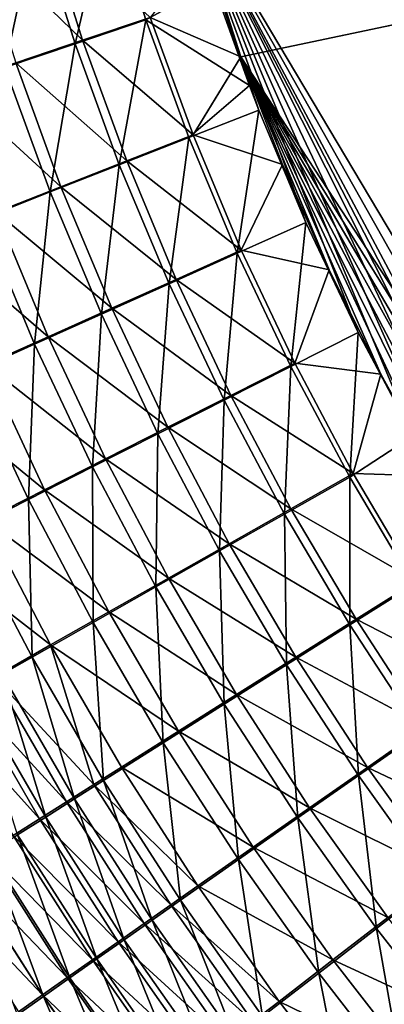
# Model space of a CAD drawing. Header units: metres. Extents: x -901 to 901, y -486 to 401.
# Tile 73 of 256: x -566 to -546, y -188 to -135. Entities that reach past the tile are written whole.
import ezdxf

# ---------------------------------------------------------------- set-up
doc = ezdxf.new("R2010")
doc.units = ezdxf.units.M

msp = doc.modelspace()

# ---------------------------------------------------------------- linework, layer by layer
at = {"layer": 'top0'}
for points in [[(-63.263184, -33.760246, -500.495972), (-557.308044, -125.167229, -489.971375), (-553.594482, -136.830185, -490.000427)], [(-520.393921, -188.45813, -493.390167), (-556.825012, -127.259506, -492.974121), (-63.320282, -33.791721, -503.495331)], [(-63.258526, -33.780186, -500.496002), (-63.263184, -33.760246, -500.495972), (-553.594482, -136.830185, -490.000427)], [(-63.258526, -33.780186, -500.496002), (-553.594482, -136.830185, -490.000427), (-518.588135, -190.194061, -490.413635)], [(-553.594482, -136.830185, -490.000427), (-557.308044, -125.167229, -489.971375), (-555.576355, -131.034851, -489.983917)], [(-520.393921, -188.45813, -493.390167), (-524.934204, -183.812775, -493.330139), (-556.825012, -127.259506, -492.974121)], [(-524.934204, -183.812775, -493.330139), (-529.259338, -178.941071, -493.274384), (-556.825012, -127.259506, -492.974121)], [(-556.825012, -127.259506, -492.974121), (-529.259338, -178.941071, -493.274384), (-531.248169, -176.535233, -493.249237)], [(-531.248169, -176.535233, -493.249237), (-533.353516, -173.861588, -493.223022), (-556.825012, -127.259506, -492.974121)], [(-533.353516, -173.861588, -493.223022), (-537.210266, -168.582886, -493.176056), (-556.825012, -127.259506, -492.974121)], [(-556.825012, -127.259506, -492.974121), (-537.210266, -168.582886, -493.176056), (-540.887451, -163.010437, -493.132782)], [(-540.887451, -163.010437, -493.132782), (-544.293823, -157.267899, -493.094208), (-556.825012, -127.259506, -492.974121)], [(-544.293823, -157.267899, -493.094208), (-547.262329, -151.688629, -493.062073), (-556.825012, -127.259506, -492.974121)], [(-556.825012, -127.259506, -492.974121), (-547.262329, -151.688629, -493.062073), (-550.079224, -145.752563, -493.033142)], [(-550.079224, -145.752563, -493.033142), (-552.61438, -139.695343, -493.00885), (-556.825012, -127.259506, -492.974121)], [(-552.61438, -139.695343, -493.00885), (-553.127808, -138.363708, -493.004181), (-556.825012, -127.259506, -492.974121)], [(-556.825012, -127.259506, -492.974121), (-553.127808, -138.363708, -493.004181), (-555.091614, -132.850082, -492.987305)], [(-562.528748, -136.12027, -492.292633), (-564.615967, -129.488907, -492.274109), (-560.725403, -128.372971, -492.756195)], [(-562.528748, -136.12027, -492.292633), (-560.725403, -128.372971, -492.756195), (-558.70343, -134.824112, -492.7724)], [(-560.725403, -128.372971, -492.756195), (-555.091614, -132.850082, -492.987305), (-558.70343, -134.824112, -492.7724)], [(-566.319885, -137.405563, -491.552338), (-568.471619, -130.595322, -491.530334), (-564.615967, -129.488907, -492.274109)], [(-562.117859, -135.931305, -489.326477), (-564.193909, -129.325012, -489.308136), (-567.865417, -130.377335, -488.599976)], [(-566.319885, -137.405563, -491.552338), (-564.615967, -129.488907, -492.274109), (-562.528748, -136.12027, -492.292633)], [(-558.475098, -134.698517, -489.783295), (-564.193909, -129.325012, -489.308136), (-562.117859, -135.931305, -489.326477)], [(-562.117859, -135.931305, -489.326477), (-567.865417, -130.377335, -488.599976), (-565.728027, -137.153748, -488.621613)], [(-553.594482, -136.830185, -490.000427), (-555.576355, -131.034851, -489.983917), (-558.475098, -134.698517, -489.783295)], [(-555.091614, -132.850082, -492.987305), (-553.127808, -138.363708, -493.004181), (-558.70343, -134.824112, -492.7724)], [(-560.141785, -142.649765, -492.314606), (-562.528748, -136.12027, -492.292633), (-558.70343, -134.824112, -492.7724)], [(-556.166077, -141.03421, -489.803772), (-558.475098, -134.698517, -489.783295), (-562.117859, -135.931305, -489.326477)], [(-558.70343, -134.824112, -492.7724), (-556.385498, -141.175735, -492.792969), (-560.141785, -142.649765, -492.314606)], [(-558.70343, -134.824112, -492.7724), (-553.127808, -138.363708, -493.004181), (-556.385498, -141.175735, -492.792969)], [(-553.594482, -136.830185, -490.000427), (-558.475098, -134.698517, -489.783295), (-556.166077, -141.03421, -489.803772)], [(-563.864502, -144.111572, -491.576355), (-566.319885, -137.405563, -491.552338), (-562.528748, -136.12027, -492.292633)], [(-559.743225, -142.436157, -489.348297), (-562.117859, -135.931305, -489.326477), (-565.728027, -137.153748, -488.621613)], [(-563.864502, -144.111572, -491.576355), (-562.528748, -136.12027, -492.292633), (-560.141785, -142.649765, -492.314606)], [(-556.166077, -141.03421, -489.803772), (-562.117859, -135.931305, -489.326477), (-559.743225, -142.436157, -489.348297)], [(-551.332336, -142.621979, -490.02121), (-553.594482, -136.830185, -490.000427), (-556.166077, -141.03421, -489.803772)], [(-518.588135, -190.194061, -490.413635), (-553.594482, -136.830185, -490.000427), (-523.358032, -185.491104, -490.349915)], [(-553.594482, -136.830185, -490.000427), (-527.881897, -180.556396, -490.291077), (-523.358032, -185.491104, -490.349915)], [(-551.332336, -142.621979, -490.02121), (-548.822327, -148.30835, -490.04599), (-553.594482, -136.830185, -490.000427)], [(-548.822327, -148.30835, -490.04599), (-546.032104, -153.944794, -490.075195), (-553.594482, -136.830185, -490.000427)], [(-553.594482, -136.830185, -490.000427), (-546.032104, -153.944794, -490.075195), (-542.997559, -159.441925, -490.10849)], [(-542.997559, -159.441925, -490.10849), (-539.644714, -164.910995, -490.14679), (-553.594482, -136.830185, -490.000427)], [(-539.644714, -164.910995, -490.14679), (-536.046204, -170.212112, -490.189453), (-553.594482, -136.830185, -490.000427)], [(-553.594482, -136.830185, -490.000427), (-536.046204, -170.212112, -490.189453), (-532.088806, -175.484787, -490.237915)], [(-532.088806, -175.484787, -490.237915), (-527.881897, -180.556396, -490.291077), (-553.594482, -136.830185, -490.000427)], [(-563.288391, -143.826477, -488.645355), (-565.728027, -137.153748, -488.621613), (-569.287537, -138.359741, -487.671143)], [(-567.534973, -145.553833, -490.58075), (-566.319885, -137.405563, -491.552338), (-563.864502, -144.111572, -491.576355)], [(-559.743225, -142.436157, -489.348297), (-565.728027, -137.153748, -488.621613), (-563.288391, -143.826477, -488.645355)], [(-563.288391, -143.826477, -488.645355), (-569.287537, -138.359741, -487.671143), (-566.783813, -145.198212, -487.697388)], [(-553.127808, -138.363708, -493.004181), (-552.61438, -139.695343, -493.00885), (-556.385498, -141.175735, -492.792969)], [(-556.385498, -141.175735, -492.792969), (-552.61438, -139.695343, -493.00885), (-553.775757, -147.41246, -492.817841)], [(-552.61438, -139.695343, -493.00885), (-550.079224, -145.752563, -493.033142), (-553.775757, -147.41246, -492.817841)], [(-556.385498, -141.175735, -492.792969), (-557.459167, -149.062012, -492.340027), (-560.141785, -142.649765, -492.314606)], [(-553.566162, -147.255356, -489.828522), (-556.166077, -141.03421, -489.803772), (-559.743225, -142.436157, -489.348297)], [(-557.459167, -149.062012, -492.340027), (-556.385498, -141.175735, -492.792969), (-553.775757, -147.41246, -492.817841)], [(-551.332336, -142.621979, -490.02121), (-556.166077, -141.03421, -489.803772), (-553.566162, -147.255356, -489.828522)], [(-561.109558, -150.697968, -491.602295), (-563.864502, -144.111572, -491.576355), (-560.141785, -142.649765, -492.314606)], [(-557.074097, -148.824234, -489.373566), (-559.743225, -142.436157, -489.348297), (-563.288391, -143.826477, -488.645355)], [(-560.141785, -142.649765, -492.314606), (-557.459167, -149.062012, -492.340027), (-561.109558, -150.697968, -491.602295)], [(-553.566162, -147.255356, -489.828522), (-559.743225, -142.436157, -489.348297), (-557.074097, -148.824234, -489.373566)], [(-548.822327, -148.30835, -490.04599), (-551.332336, -142.621979, -490.02121), (-553.566162, -147.255356, -489.828522)], [(-560.550476, -150.380188, -488.671173), (-563.288391, -143.826477, -488.645355), (-566.783813, -145.198212, -487.697388)], [(-557.074097, -148.824234, -489.373566), (-563.288391, -143.826477, -488.645355), (-560.550476, -150.380188, -488.671173)], [(-564.708679, -152.312119, -490.607239), (-567.534973, -145.553833, -490.58075), (-563.864502, -144.111572, -491.576355)], [(-564.708679, -152.312119, -490.607239), (-563.864502, -144.111572, -491.576355), (-561.109558, -150.697968, -491.602295)], [(-563.978088, -151.915405, -487.723755), (-566.783813, -145.198212, -487.697388), (-570.212463, -146.544693, -486.507507)], [(-560.550476, -150.380188, -488.671173), (-566.783813, -145.198212, -487.697388), (-563.978088, -151.915405, -487.723755)], [(-568.238953, -153.896637, -489.358154), (-567.534973, -145.553833, -490.58075), (-564.708679, -152.312119, -490.607239)], [(-553.775757, -147.41246, -492.817841), (-550.079224, -145.752563, -493.033142), (-550.881714, -153.52005, -492.846985)], [(-550.079224, -145.752563, -493.033142), (-547.262329, -151.688629, -493.062073), (-550.881714, -153.52005, -492.846985)], [(-563.978088, -151.915405, -487.723755), (-570.212463, -146.544693, -486.507507), (-567.340149, -153.422424, -486.534424)], [(-554.48822, -155.343185, -492.368805), (-557.459167, -149.062012, -492.340027), (-553.775757, -147.41246, -492.817841)], [(-550.682861, -153.347855, -489.857574), (-553.566162, -147.255356, -489.828522), (-557.074097, -148.824234, -489.373566)], [(-553.775757, -147.41246, -492.817841), (-550.881714, -153.52005, -492.846985), (-554.48822, -155.343185, -492.368805)], [(-548.822327, -148.30835, -490.04599), (-553.566162, -147.255356, -489.828522), (-550.682861, -153.347855, -489.857574)], [(-546.032104, -153.944794, -490.075195), (-548.822327, -148.30835, -490.04599), (-550.682861, -153.347855, -489.857574)], [(-557.459167, -149.062012, -492.340027), (-558.062195, -157.151306, -491.630127), (-561.109558, -150.697968, -491.602295)], [(-554.117615, -155.081833, -489.402283), (-557.074097, -148.824234, -489.373566), (-560.550476, -150.380188, -488.671173)], [(-558.062195, -157.151306, -491.630127), (-557.459167, -149.062012, -492.340027), (-554.48822, -155.343185, -492.368805)], [(-550.682861, -153.347855, -489.857574), (-557.074097, -148.824234, -489.373566), (-554.117615, -155.081833, -489.402283)], [(-561.585754, -158.935364, -490.633514), (-564.708679, -152.312119, -490.607239), (-561.109558, -150.697968, -491.602295)], [(-557.521423, -156.801529, -488.698975), (-560.550476, -150.380188, -488.671173), (-563.978088, -151.915405, -487.723755)], [(-561.109558, -150.697968, -491.602295), (-558.062195, -157.151306, -491.630127), (-561.585754, -158.935364, -490.633514)], [(-554.117615, -155.081833, -489.402283), (-560.550476, -150.380188, -488.671173), (-557.521423, -156.801529, -488.698975)], [(-550.881714, -153.52005, -492.846985), (-547.262329, -151.688629, -493.062073), (-547.711365, -159.484451, -492.880371)], [(-547.262329, -151.688629, -493.062073), (-544.293823, -157.267899, -493.094208), (-547.711365, -159.484451, -492.880371)], [(-565.041748, -160.686646, -489.382324), (-568.238953, -153.896637, -489.358154), (-564.708679, -152.312119, -490.607239)], [(-560.877258, -158.498322, -487.750092), (-563.978088, -151.915405, -487.723755), (-567.340149, -153.422424, -486.534424)], [(-565.041748, -160.686646, -489.382324), (-564.708679, -152.312119, -490.607239), (-561.585754, -158.935364, -490.633514)], [(-557.521423, -156.801529, -488.698975), (-563.978088, -151.915405, -487.723755), (-560.877258, -158.498322, -487.750092)], [(-564.168701, -160.163956, -486.558838), (-567.340149, -153.422424, -486.534424), (-570.623047, -154.895096, -485.109222)], [(-560.877258, -158.498322, -487.750092), (-567.340149, -153.422424, -486.534424), (-564.168701, -160.163956, -486.558838)], [(-547.523926, -159.297791, -489.890869), (-550.682861, -153.347855, -489.857574), (-554.117615, -155.081833, -489.402283)], [(-546.032104, -153.944794, -490.075195), (-550.682861, -153.347855, -489.857574), (-547.523926, -159.297791, -489.890869)], [(-568.416016, -162.397949, -487.882782), (-568.238953, -153.896637, -489.358154), (-565.041748, -160.686646, -489.382324)], [(-550.881714, -153.52005, -492.846985), (-551.236633, -161.47966, -492.400848), (-554.48822, -155.343185, -492.368805)], [(-550.881714, -153.52005, -492.846985), (-547.711365, -159.484451, -492.880371), (-551.236633, -161.47966, -492.400848)], [(-542.997559, -159.441925, -490.10849), (-546.032104, -153.944794, -490.075195), (-547.523926, -159.297791, -489.890869)], [(-564.168701, -160.163956, -486.558838), (-570.623047, -154.895096, -485.109222), (-567.382263, -161.791565, -485.131104)], [(-554.729858, -163.458435, -491.659668), (-558.062195, -157.151306, -491.630127), (-554.48822, -155.343185, -492.368805)], [(-550.88147, -161.195419, -489.434326), (-554.117615, -155.081833, -489.402283), (-557.521423, -156.801529, -488.698975)], [(-554.48822, -155.343185, -492.368805), (-551.236633, -161.47966, -492.400848), (-554.729858, -163.458435, -491.659668)], [(-547.523926, -159.297791, -489.890869), (-554.117615, -155.081833, -489.402283), (-550.88147, -161.195419, -489.434326)], [(-554.208557, -163.077408, -488.728668), (-557.521423, -156.801529, -488.698975), (-560.877258, -158.498322, -487.750092)], [(-550.88147, -161.195419, -489.434326), (-557.521423, -156.801529, -488.698975), (-554.208557, -163.077408, -488.728668)], [(-558.062195, -157.151306, -491.630127), (-558.173462, -165.410782, -490.659393), (-561.585754, -158.935364, -490.633514)], [(-558.173462, -165.410782, -490.659393), (-558.062195, -157.151306, -491.630127), (-554.729858, -163.458435, -491.659668)], [(-547.711365, -159.484451, -492.880371), (-544.293823, -157.267899, -493.094208), (-544.272766, -165.291595, -492.917938)], [(-557.488342, -164.934265, -487.776306), (-560.877258, -158.498322, -487.750092), (-564.168701, -160.163956, -486.558838)], [(-554.208557, -163.077408, -488.728668), (-560.877258, -158.498322, -487.750092), (-557.488342, -164.934265, -487.776306)], [(-561.550659, -167.327148, -489.403351), (-565.041748, -160.686646, -489.382324), (-561.585754, -158.935364, -490.633514)], [(-561.585754, -158.935364, -490.633514), (-558.173462, -165.410782, -490.659393), (-561.550659, -167.327148, -489.403351)], [(-547.711365, -159.484451, -492.880371), (-547.712219, -167.457825, -492.436188), (-551.236633, -161.47966, -492.400848)], [(-544.097229, -165.091232, -489.928375), (-547.523926, -159.297791, -489.890869), (-550.88147, -161.195419, -489.434326)], [(-547.712219, -167.457825, -492.436188), (-547.711365, -159.484451, -492.880371), (-544.272766, -165.291595, -492.917938)], [(-542.997559, -159.441925, -490.10849), (-547.523926, -159.297791, -489.890869), (-544.097229, -165.091232, -489.928375)], [(-560.704895, -166.756912, -486.580444), (-564.168701, -160.163956, -486.558838), (-567.382263, -161.791565, -485.131104)], [(-557.488342, -164.934265, -487.776306), (-564.168701, -160.163956, -486.558838), (-560.704895, -166.756912, -486.580444)], [(-564.847473, -169.199631, -487.897858), (-568.416016, -162.397949, -487.882782), (-565.041748, -160.686646, -489.382324)], [(-564.847473, -169.199631, -487.897858), (-565.041748, -160.686646, -489.382324), (-561.550659, -167.327148, -489.403351)], [(-547.373291, -167.151505, -489.469696), (-550.88147, -161.195419, -489.434326), (-554.208557, -163.077408, -488.728668)], [(-544.097229, -165.091232, -489.928375), (-550.88147, -161.195419, -489.434326), (-547.373291, -167.151505, -489.469696)], [(-563.84491, -168.537811, -485.147125), (-567.382263, -161.791565, -485.131104), (-570.505249, -163.374664, -483.473663)], [(-560.704895, -166.756912, -486.580444), (-567.382263, -161.791565, -485.131104), (-563.84491, -168.537811, -485.147125)], [(-551.236633, -161.47966, -492.400848), (-551.120056, -169.606125, -491.690887), (-554.729858, -163.458435, -491.659668)], [(-551.236633, -161.47966, -492.400848), (-547.712219, -167.457825, -492.436188), (-551.120056, -169.606125, -491.690887)], [(-566.461609, -170.117065, -487.053833), (-568.416016, -162.397949, -487.882782), (-564.847473, -169.199631, -487.897858)], [(-563.84491, -168.537811, -485.147125), (-570.505249, -163.374664, -483.473663), (-566.895813, -170.269836, -483.483093)], [(-554.479065, -171.725586, -490.684692), (-558.173462, -165.410782, -490.659393), (-554.729858, -163.458435, -491.659668)], [(-550.619202, -169.194733, -488.760132), (-554.208557, -163.077408, -488.728668), (-557.488342, -164.934265, -487.776306)], [(-554.729858, -163.458435, -491.659668), (-551.120056, -169.606125, -491.690887), (-554.479065, -171.725586, -490.684692)], [(-547.373291, -167.151505, -489.469696), (-554.208557, -163.077408, -488.728668), (-550.619202, -169.194733, -488.760132)], [(-553.818665, -171.210526, -487.802185), (-557.488342, -164.934265, -487.776306), (-560.704895, -166.756912, -486.580444)], [(-550.619202, -169.194733, -488.760132), (-557.488342, -164.934265, -487.776306), (-553.818665, -171.210526, -487.802185)], [(-540.410706, -170.714218, -489.970032), (-544.097229, -165.091232, -489.928375), (-547.373291, -167.151505, -489.469696)], [(-558.173462, -165.410782, -490.659393), (-557.772705, -173.805756, -489.42099), (-561.550659, -167.327148, -489.403351)], [(-557.772705, -173.805756, -489.42099), (-558.173462, -165.410782, -490.659393), (-554.479065, -171.725586, -490.684692)], [(-543.922607, -173.264053, -492.47467), (-547.712219, -167.457825, -492.436188), (-544.272766, -165.291595, -492.917938)], [(-556.95575, -173.18895, -486.599091), (-560.704895, -166.756912, -486.580444), (-563.84491, -168.537811, -485.147125)], [(-553.818665, -171.210526, -487.802185), (-560.704895, -166.756912, -486.580444), (-556.95575, -173.18895, -486.599091)], [(-543.600586, -172.936569, -489.50827), (-547.373291, -167.151505, -489.469696), (-550.619202, -169.194733, -488.760132)], [(-540.410706, -170.714218, -489.970032), (-547.373291, -167.151505, -489.469696), (-543.600586, -172.936569, -489.50827)], [(-560.987244, -175.837997, -487.906189), (-564.847473, -169.199631, -487.897858), (-561.550659, -167.327148, -489.403351)], [(-561.550659, -167.327148, -489.403351), (-557.772705, -173.805756, -489.42099), (-560.987244, -175.837997, -487.906189)], [(-547.712219, -167.457825, -492.436188), (-547.240295, -175.581207, -491.723663), (-551.120056, -169.606125, -491.690887)], [(-547.240295, -175.581207, -491.723663), (-547.712219, -167.457825, -492.436188), (-543.922607, -173.264053, -492.47467)], [(-561.516479, -176.068695, -484.348328), (-563.84491, -168.537811, -485.147125), (-566.895813, -170.269836, -483.483093)], [(-560.017639, -175.121811, -485.156921), (-563.84491, -168.537811, -485.147125), (-561.516479, -176.068695, -484.348328)], [(-556.95575, -173.18895, -486.599091), (-563.84491, -168.537811, -485.147125), (-560.017639, -175.121811, -485.156921)], [(-562.560852, -176.833588, -487.056854), (-566.461609, -170.117065, -487.053833), (-564.847473, -169.199631, -487.897858)], [(-562.560852, -176.833588, -487.056854), (-564.847473, -169.199631, -487.897858), (-560.987244, -175.837997, -487.906189)], [(-546.760803, -175.140396, -488.793304), (-550.619202, -169.194733, -488.760132), (-553.818665, -171.210526, -487.802185)], [(-543.600586, -172.936569, -489.50827), (-550.619202, -169.194733, -488.760132), (-546.760803, -175.140396, -488.793304)], [(-551.120056, -169.606125, -491.690887), (-550.509766, -177.867004, -490.70929), (-554.479065, -171.725586, -490.684692)], [(-551.120056, -169.606125, -491.690887), (-547.240295, -175.581207, -491.723663), (-550.509766, -177.867004, -490.70929)], [(-562.991882, -177.001282, -483.482544), (-566.895813, -170.269836, -483.483093), (-568.383972, -171.115295, -482.56665)], [(-564.109802, -177.814117, -486.147461), (-568.05072, -171.020721, -486.150055), (-566.461609, -170.117065, -487.053833)], [(-561.516479, -176.068695, -484.348328), (-566.895813, -170.269836, -483.483093), (-562.991882, -177.001282, -483.482544)], [(-564.109802, -177.814117, -486.147461), (-566.461609, -170.117065, -487.053833), (-562.560852, -176.833588, -487.056854)], [(-564.442322, -177.918564, -482.560425), (-568.383972, -171.115295, -482.56665), (-569.845154, -171.945862, -481.595062)], [(-564.442322, -177.918564, -482.560425), (-562.991882, -177.001282, -483.482544), (-568.383972, -171.115295, -482.56665)], [(-565.632568, -178.778564, -485.178894), (-568.05072, -171.020721, -486.150055), (-564.109802, -177.814117, -486.147461)], [(-549.875183, -177.314392, -487.827606), (-553.818665, -171.210526, -487.802185), (-556.95575, -173.18895, -486.599091)], [(-546.760803, -175.140396, -488.793304), (-553.818665, -171.210526, -487.802185), (-549.875183, -177.314392, -487.827606)], [(-564.442322, -177.918564, -482.560425), (-569.845154, -171.945862, -481.595062), (-565.866211, -178.819595, -481.582794)], [(-553.714905, -180.110062, -489.435028), (-557.772705, -173.805756, -489.42099), (-554.479065, -171.725586, -490.684692)], [(-554.479065, -171.725586, -490.684692), (-550.509766, -177.867004, -490.70929), (-553.714905, -180.110062, -489.435028)], [(-539.571106, -178.537125, -489.550049), (-543.600586, -172.936569, -489.50827), (-546.760803, -175.140396, -488.793304)], [(-552.928223, -179.447769, -486.614502), (-556.95575, -173.18895, -486.599091), (-560.017639, -175.121811, -485.156921)], [(-549.875183, -177.314392, -487.827606), (-556.95575, -173.18895, -486.599091), (-552.928223, -179.447769, -486.614502)], [(-543.0979, -181.370483, -491.757843), (-547.240295, -175.581207, -491.723663), (-543.922607, -173.264053, -492.47467)], [(-557.772705, -173.805756, -489.42099), (-556.842163, -182.300995, -487.90741), (-560.987244, -175.837997, -487.906189)], [(-556.842163, -182.300995, -487.90741), (-557.772705, -173.805756, -489.42099), (-553.714905, -180.110062, -489.435028)], [(-555.907166, -181.53154, -485.160217), (-560.017639, -175.121811, -485.156921), (-561.516479, -176.068695, -484.348328)], [(-552.928223, -179.447769, -486.614502), (-560.017639, -175.121811, -485.156921), (-555.907166, -181.53154, -485.160217)], [(-542.640747, -180.901321, -488.828064), (-546.760803, -175.140396, -488.793304), (-549.875183, -177.314392, -487.827606)], [(-539.571106, -178.537125, -489.550049), (-546.760803, -175.140396, -488.793304), (-542.640747, -180.901321, -488.828064)], [(-547.240295, -175.581207, -491.723663), (-546.272827, -183.82225, -490.733002), (-550.509766, -177.867004, -490.70929)], [(-546.272827, -183.82225, -490.733002), (-547.240295, -175.581207, -491.723663), (-543.0979, -181.370483, -491.757843)], [(-557.365051, -182.5522, -484.344788), (-561.516479, -176.068695, -484.348328), (-562.991882, -177.001282, -483.482544)], [(-558.372681, -183.374115, -487.050873), (-562.560852, -176.833588, -487.056854), (-560.987244, -175.837997, -487.906189)], [(-555.907166, -181.53154, -485.160217), (-561.516479, -176.068695, -484.348328), (-557.365051, -182.5522, -484.344788)], [(-560.987244, -175.837997, -487.906189), (-556.842163, -182.300995, -487.90741), (-558.372681, -183.374115, -487.050873)], [(-558.799927, -183.557266, -483.47168), (-562.991882, -177.001282, -483.482544), (-564.442322, -177.918564, -482.560425)], [(-559.878967, -184.430878, -486.133728), (-564.109802, -177.814117, -486.147461), (-562.560852, -176.833588, -487.056854)], [(-558.799927, -183.557266, -483.47168), (-557.365051, -182.5522, -484.344788), (-562.991882, -177.001282, -483.482544)], [(-559.878967, -184.430878, -486.133728), (-562.560852, -176.833588, -487.056854), (-558.372681, -183.374115, -487.050873)], [(-545.665222, -183.233185, -487.852417), (-549.875183, -177.314392, -487.827606), (-552.928223, -179.447769, -486.614502)], [(-542.640747, -180.901321, -488.828064), (-549.875183, -177.314392, -487.827606), (-545.665222, -183.233185, -487.852417)], [(-561.359497, -185.470139, -485.156921), (-565.632568, -178.778564, -485.178894), (-564.109802, -177.814117, -486.147461)], [(-561.359497, -185.470139, -485.156921), (-564.109802, -177.814117, -486.147461), (-559.878967, -184.430878, -486.133728)], [(-560.210205, -184.545715, -482.541748), (-564.442322, -177.918564, -482.560425), (-565.866211, -178.819595, -481.582794)], [(-560.210205, -184.545715, -482.541748), (-558.799927, -183.557266, -483.47168), (-564.442322, -177.918564, -482.560425)], [(-550.509766, -177.867004, -490.70929), (-549.384216, -186.227661, -489.44519), (-553.714905, -180.110062, -489.435028)], [(-550.509766, -177.867004, -490.70929), (-546.272827, -183.82225, -490.733002), (-549.384216, -186.227661, -489.44519)], [(-561.59436, -185.516464, -481.555878), (-565.866211, -178.819595, -481.582794), (-567.262146, -179.703384, -480.550598)], [(-562.812622, -186.490784, -484.121338), (-567.127502, -179.725922, -484.152008), (-565.632568, -178.778564, -485.178894)], [(-560.210205, -184.545715, -482.541748), (-565.866211, -178.819595, -481.582794), (-561.59436, -185.516464, -481.555878)], [(-562.812622, -186.490784, -484.121338), (-565.632568, -178.778564, -485.178894), (-561.359497, -185.470139, -485.156921)], [(-568.628601, -180.569092, -479.464996), (-562.950989, -186.468491, -480.514984), (-567.262146, -179.703384, -480.550598)], [(-564.236755, -187.491745, -483.027985), (-568.593018, -180.655167, -483.067841), (-567.127502, -179.725922, -484.152008)], [(-562.950989, -186.468491, -480.514984), (-561.59436, -185.516464, -481.555878), (-567.262146, -179.703384, -480.550598)], [(-564.236755, -187.491745, -483.027985), (-567.127502, -179.725922, -484.152008), (-562.812622, -186.490784, -484.121338)], [(-548.629211, -185.520981, -486.626495), (-552.928223, -179.447769, -486.614502), (-555.907166, -181.53154, -485.160217)], [(-545.665222, -183.233185, -487.852417), (-552.928223, -179.447769, -486.614502), (-548.629211, -185.520981, -486.626495)], [(-552.419067, -188.576553, -487.901184), (-556.842163, -182.300995, -487.90741), (-553.714905, -180.110062, -489.435028)], [(-553.714905, -180.110062, -489.435028), (-549.384216, -186.227661, -489.44519), (-552.419067, -188.576553, -487.901184)], [(-569.964294, -181.415833, -478.327148), (-564.278748, -187.400818, -479.420227), (-568.628601, -180.569092, -479.464996)], [(-564.278748, -187.400818, -479.420227), (-562.950989, -186.468491, -480.514984), (-568.628601, -180.569092, -479.464996)], [(-565.630554, -188.472015, -481.878052), (-568.593018, -180.655167, -483.067841), (-564.236755, -187.491745, -483.027985)], [(-564.278748, -187.400818, -479.420227), (-569.964294, -181.415833, -478.327148), (-565.576172, -188.312531, -478.272888)], [(-551.520264, -187.755005, -485.156647), (-555.907166, -181.53154, -485.160217), (-557.365051, -182.5522, -484.344788)], [(-548.629211, -185.520981, -486.626495), (-555.907166, -181.53154, -485.160217), (-551.520264, -187.755005, -485.156647)], [(-541.775391, -189.578537, -490.755646), (-546.272827, -183.82225, -490.733002), (-543.0979, -181.370483, -491.757843)], [(-552.934692, -188.848984, -484.332489), (-557.365051, -182.5522, -484.344788), (-558.799927, -183.557266, -483.47168)], [(-556.842163, -182.300995, -487.90741), (-553.903809, -189.726761, -487.035431), (-558.372681, -183.374115, -487.050873)], [(-552.934692, -188.848984, -484.332489), (-551.520264, -187.755005, -485.156647), (-557.365051, -182.5522, -484.344788)], [(-553.903809, -189.726761, -487.035431), (-556.842163, -182.300995, -487.90741), (-552.419067, -188.576553, -487.901184)], [(-554.326477, -189.926071, -483.450012), (-558.799927, -183.557266, -483.47168), (-560.210205, -184.545715, -482.541748)], [(-555.364807, -190.859222, -486.108429), (-559.878967, -184.430878, -486.133728), (-558.372681, -183.374115, -487.050873)], [(-554.326477, -189.926071, -483.450012), (-552.934692, -188.848984, -484.332489), (-558.799927, -183.557266, -483.47168)], [(-558.372681, -183.374115, -487.050873), (-553.903809, -189.726761, -487.035431), (-555.364807, -190.859222, -486.108429)], [(-541.19574, -188.954193, -487.876434), (-545.665222, -183.233185, -487.852417), (-548.629211, -185.520981, -486.626495)], [(-546.272827, -183.82225, -490.733002), (-544.78772, -192.146164, -489.451294), (-549.384216, -186.227661, -489.44519)], [(-544.78772, -192.146164, -489.451294), (-546.272827, -183.82225, -490.733002), (-541.775391, -189.578537, -490.755646)], [(-555.694031, -190.985123, -482.510132), (-560.210205, -184.545715, -482.541748), (-561.59436, -185.516464, -481.555878)], [(-556.800354, -191.972702, -485.121124), (-561.359497, -185.470139, -485.156921), (-559.878967, -184.430878, -486.133728)], [(-555.694031, -190.985123, -482.510132), (-554.326477, -189.926071, -483.450012), (-560.210205, -184.545715, -482.541748)], [(-556.800354, -191.972702, -485.121124), (-559.878967, -184.430878, -486.133728), (-555.364807, -190.859222, -486.108429)], [(-561.59436, -185.516464, -481.555878), (-562.950989, -186.468491, -480.514984), (-557.03595, -192.024994, -481.513733)], [(-558.208984, -193.06601, -484.074432), (-562.812622, -186.490784, -484.121338), (-561.359497, -185.470139, -485.156921)], [(-555.694031, -190.985123, -482.510132), (-561.59436, -185.516464, -481.555878), (-557.03595, -192.024994, -481.513733)], [(-558.208984, -193.06601, -484.074432), (-561.359497, -185.470139, -485.156921), (-556.800354, -191.972702, -485.121124)], [(-544.065613, -191.396286, -486.634796), (-548.629211, -185.520981, -486.626495), (-551.520264, -187.755005, -485.156647)], [(-541.19574, -188.954193, -487.876434), (-548.629211, -185.520981, -486.626495), (-544.065613, -191.396286, -486.634796)], [(-549.384216, -186.227661, -489.44519), (-547.724609, -194.652588, -487.887207), (-552.419067, -188.576553, -487.901184)], [(-549.384216, -186.227661, -489.44519), (-544.78772, -192.146164, -489.451294), (-547.724609, -194.652588, -487.887207)], [(-558.350769, -193.04454, -480.461731), (-562.950989, -186.468491, -480.514984), (-564.278748, -187.400818, -479.420227)], [(-559.589172, -194.13797, -482.96936), (-564.236755, -187.491745, -483.027985), (-562.812622, -186.490784, -484.121338)], [(-562.950989, -186.468491, -480.514984), (-558.350769, -193.04454, -480.461731), (-557.03595, -192.024994, -481.513733)], [(-559.589172, -194.13797, -482.96936), (-562.812622, -186.490784, -484.121338), (-558.208984, -193.06601, -484.074432)], [(-559.637146, -194.042755, -479.355377), (-564.278748, -187.400818, -479.420227), (-565.576172, -188.312531, -478.272888)], [(-558.350769, -193.04454, -480.461731), (-564.278748, -187.400818, -479.420227), (-559.637146, -194.042755, -479.355377)], [(-560.939453, -195.187469, -481.807159), (-565.630554, -188.472015, -481.878052), (-564.236755, -187.491745, -483.027985)], [(-560.939453, -195.187469, -481.807159), (-564.236755, -187.491745, -483.027985), (-559.589172, -194.13797, -482.96936)], [(-551.520264, -187.755005, -485.156647), (-552.934692, -188.848984, -484.332489), (-546.863586, -193.780182, -485.145935)], [(-546.863586, -193.780182, -485.145935), (-544.065613, -191.396286, -486.634796), (-551.520264, -187.755005, -485.156647)]]:
    msp.add_3dface(points, dxfattribs=at)

doc.saveas('drawing.dxf')
